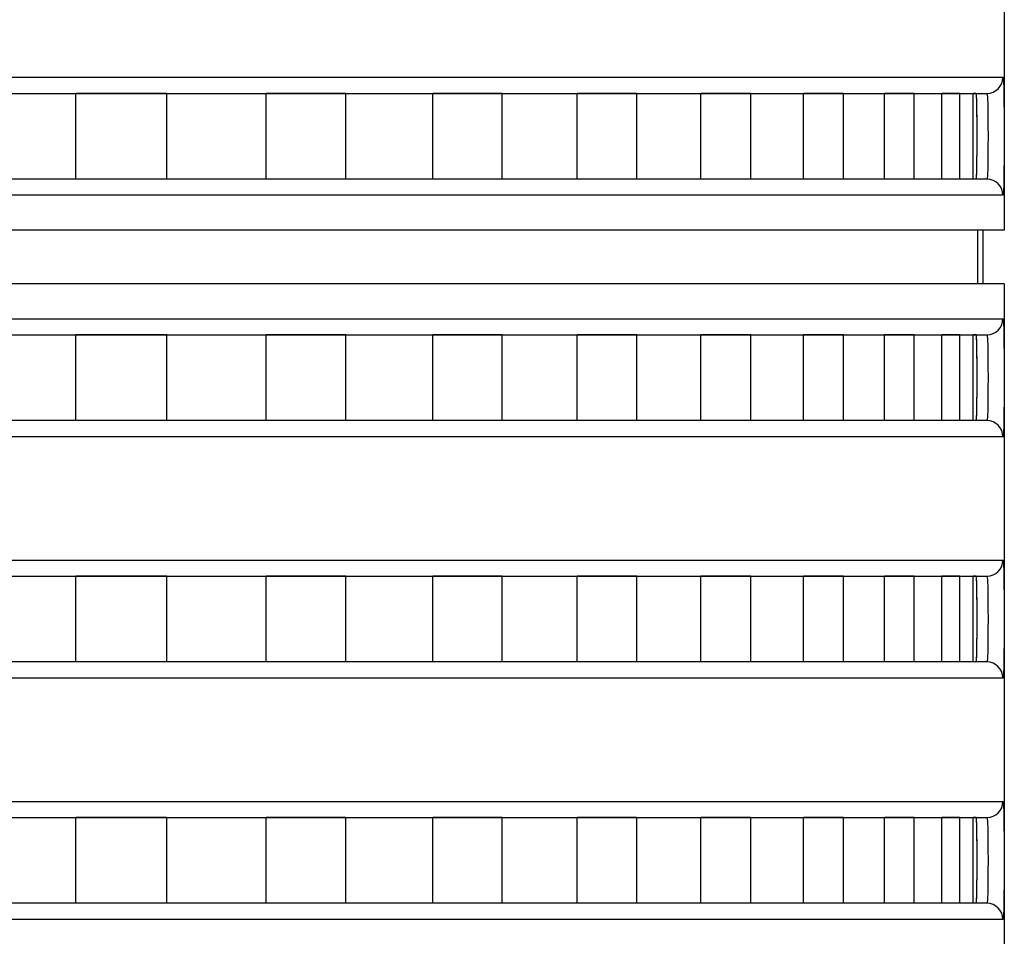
# Model space of a CAD drawing. Header units: millimetres. Extents: x -6054 to 364, y -1866 to 3094.
# Tile 15 of 256: x -5395 to -5377, y 450 to 467. Entities that reach past the tile are written whole.
import ezdxf

# ---------------------------------------------------------------- set-up
doc = ezdxf.new("R2010")
doc.units = ezdxf.units.MM
doc.header["$LTSCALE"] = 65.395
doc.layers.get('0').update_dxf_attribs({"linetype": 'CONTINUOUS'})

msp = doc.modelspace()

# ---------------------------------------------------------------- linework, layer by layer
at = {"linetype": 'Continuous'}
for p, q in [((-5376.773, 718.648), (-5376.773, 463.148)), ((-5406.487, 465.998), (-5376.798, 465.998)), ((-5406.979, 465.698), (-5377.098, 465.698)), ((-5394.079, 464.098), (-5394.079, 465.698)), ((-5394.079, 464.098), (-5394.079, 465.698)), ((-5392.382, 465.698), (-5394.079, 465.698)), ((-5392.382, 465.698), (-5394.079, 465.698)), ((-5392.382, 464.098), (-5392.382, 465.698)), ((-5392.382, 464.098), (-5392.382, 465.698)), ((-5390.53, 464.098), (-5390.53, 465.698)), ((-5390.53, 464.098), (-5390.53, 465.698)), ((-5389.045, 465.698), (-5390.53, 465.698)), ((-5389.045, 465.698), (-5390.53, 465.698)), ((-5389.045, 464.098), (-5389.045, 465.698)), ((-5389.045, 464.098), (-5389.045, 465.698)), ((-5387.426, 464.098), (-5387.426, 465.698)), ((-5387.426, 464.098), (-5387.426, 465.698)), ((-5386.133, 465.698), (-5387.426, 465.698)), ((-5386.133, 465.698), (-5387.426, 465.698)), ((-5386.133, 464.098), (-5386.133, 465.698)), ((-5386.133, 464.098), (-5386.133, 465.698)), ((-5384.732, 464.098), (-5384.732, 465.698)), ((-5384.732, 464.098), (-5384.732, 465.698)), ((-5383.621, 465.698), (-5384.732, 465.698)), ((-5383.621, 465.698), (-5384.732, 465.698)), ((-5383.621, 464.098), (-5383.621, 465.698)), ((-5383.621, 464.098), (-5383.621, 465.698)), ((-5382.428, 464.098), (-5382.428, 465.698)), ((-5382.428, 464.098), (-5382.428, 465.698)), ((-5381.495, 465.698), (-5382.428, 465.698)), ((-5381.495, 465.698), (-5382.428, 465.698)), ((-5381.495, 464.098), (-5381.495, 465.698)), ((-5381.495, 464.098), (-5381.495, 465.698)), ((-5380.514, 464.098), (-5380.514, 465.698)), ((-5380.514, 464.098), (-5380.514, 465.698)), ((-5379.767, 465.698), (-5380.514, 465.698)), ((-5379.767, 465.698), (-5380.514, 465.698)), ((-5379.767, 464.098), (-5379.767, 465.698)), ((-5379.767, 464.098), (-5379.767, 465.698)), ((-5379.008, 464.098), (-5379.008, 465.698)), ((-5379.008, 464.098), (-5379.008, 465.698)), ((-5378.456, 465.698), (-5379.008, 465.698)), ((-5378.456, 465.698), (-5379.008, 465.698)), ((-5378.456, 464.098), (-5378.456, 465.698)), ((-5378.456, 464.098), (-5378.456, 465.698)), ((-5377.935, 464.098), (-5377.935, 465.698)), ((-5377.935, 464.098), (-5377.935, 465.698)), ((-5377.599, 465.698), (-5377.935, 465.698)), ((-5377.599, 465.698), (-5377.935, 465.698)), ((-5377.599, 464.098), (-5377.599, 465.698)), ((-5377.599, 464.098), (-5377.599, 465.698)), ((-5377.351, 464.098), (-5377.351, 465.698)), ((-5377.351, 464.098), (-5377.351, 465.698)), ((-5377.297, 465.698), (-5377.351, 465.698)), ((-5377.297, 465.698), (-5377.351, 465.698)), ((-5377.289, 465.612), (-5377.29, 465.649)), ((-5377.098, 464.098), (-5406.979, 464.098)), ((-5392.382, 464.098), (-5394.079, 464.098)), ((-5392.382, 464.098), (-5394.079, 464.098)), ((-5389.045, 464.098), (-5390.53, 464.098)), ((-5389.045, 464.098), (-5390.53, 464.098)), ((-5386.133, 464.098), (-5387.426, 464.098)), ((-5386.133, 464.098), (-5387.426, 464.098)), ((-5383.621, 464.098), (-5384.732, 464.098)), ((-5383.621, 464.098), (-5384.732, 464.098)), ((-5381.495, 464.098), (-5382.428, 464.098)), ((-5381.495, 464.098), (-5382.428, 464.098)), ((-5379.767, 464.098), (-5380.514, 464.098)), ((-5379.767, 464.098), (-5380.514, 464.098)), ((-5378.456, 464.098), (-5379.008, 464.098)), ((-5378.456, 464.098), (-5379.008, 464.098)), ((-5377.599, 464.098), (-5377.935, 464.098)), ((-5377.599, 464.098), (-5377.935, 464.098)), ((-5377.297, 464.098), (-5377.351, 464.098)), ((-5377.297, 464.098), (-5377.351, 464.098)), ((-5376.798, 463.798), (-5406.487, 463.798)), ((-5376.773, 463.148), (-5428.573, 463.148)), ((-5377.273, 463.148), (-5377.273, 462.148)), ((-5377.273, 463.148), (-5377.273, 462.148)), ((-5377.173, 463.148), (-5377.173, 462.148)), ((-5376.773, 462.148), (-5428.573, 462.148)), ((-5376.773, 462.148), (-5376.773, 397.398)), ((-5406.487, 461.498), (-5376.798, 461.498)), ((-5406.979, 461.198), (-5377.098, 461.198)), ((-5394.079, 459.598), (-5394.079, 461.198)), ((-5394.079, 459.598), (-5394.079, 461.198)), ((-5392.382, 461.198), (-5394.079, 461.198)), ((-5392.382, 461.198), (-5394.079, 461.198)), ((-5392.382, 459.598), (-5392.382, 461.198)), ((-5392.382, 459.598), (-5392.382, 461.198)), ((-5390.53, 459.598), (-5390.53, 461.198)), ((-5390.53, 459.598), (-5390.53, 461.198)), ((-5389.045, 461.198), (-5390.53, 461.198)), ((-5389.045, 461.198), (-5390.53, 461.198)), ((-5389.045, 459.598), (-5389.045, 461.198)), ((-5389.045, 459.598), (-5389.045, 461.198)), ((-5387.426, 459.598), (-5387.426, 461.198)), ((-5387.426, 459.598), (-5387.426, 461.198)), ((-5386.133, 461.198), (-5387.426, 461.198)), ((-5386.133, 461.198), (-5387.426, 461.198)), ((-5386.133, 459.598), (-5386.133, 461.198)), ((-5386.133, 459.598), (-5386.133, 461.198)), ((-5384.732, 459.598), (-5384.732, 461.198)), ((-5384.732, 459.598), (-5384.732, 461.198)), ((-5383.621, 461.198), (-5384.732, 461.198)), ((-5383.621, 461.198), (-5384.732, 461.198)), ((-5383.621, 459.598), (-5383.621, 461.198)), ((-5383.621, 459.598), (-5383.621, 461.198)), ((-5382.428, 459.598), (-5382.428, 461.198)), ((-5382.428, 459.598), (-5382.428, 461.198)), ((-5381.495, 461.198), (-5382.428, 461.198)), ((-5381.495, 461.198), (-5382.428, 461.198)), ((-5381.495, 459.598), (-5381.495, 461.198)), ((-5381.495, 459.598), (-5381.495, 461.198)), ((-5380.514, 459.598), (-5380.514, 461.198)), ((-5380.514, 459.598), (-5380.514, 461.198)), ((-5379.767, 461.198), (-5380.514, 461.198)), ((-5379.767, 461.198), (-5380.514, 461.198)), ((-5379.767, 459.598), (-5379.767, 461.198)), ((-5379.767, 459.598), (-5379.767, 461.198)), ((-5379.008, 459.598), (-5379.008, 461.198)), ((-5379.008, 459.598), (-5379.008, 461.198)), ((-5378.456, 461.198), (-5379.008, 461.198)), ((-5378.456, 461.198), (-5379.008, 461.198)), ((-5378.456, 459.598), (-5378.456, 461.198)), ((-5378.456, 459.598), (-5378.456, 461.198)), ((-5377.935, 459.598), (-5377.935, 461.198)), ((-5377.935, 459.598), (-5377.935, 461.198)), ((-5377.599, 461.198), (-5377.935, 461.198)), ((-5377.599, 461.198), (-5377.935, 461.198)), ((-5377.599, 459.598), (-5377.599, 461.198)), ((-5377.599, 459.598), (-5377.599, 461.198)), ((-5377.351, 459.598), (-5377.351, 461.198)), ((-5377.351, 459.598), (-5377.351, 461.198)), ((-5377.297, 461.198), (-5377.351, 461.198)), ((-5377.297, 461.198), (-5377.351, 461.198)), ((-5377.289, 461.112), (-5377.29, 461.149)), ((-5377.098, 459.598), (-5406.979, 459.598)), ((-5392.382, 459.598), (-5394.079, 459.598)), ((-5392.382, 459.598), (-5394.079, 459.598)), ((-5389.045, 459.598), (-5390.53, 459.598)), ((-5389.045, 459.598), (-5390.53, 459.598)), ((-5386.133, 459.598), (-5387.426, 459.598)), ((-5386.133, 459.598), (-5387.426, 459.598)), ((-5383.621, 459.598), (-5384.732, 459.598)), ((-5383.621, 459.598), (-5384.732, 459.598)), ((-5381.495, 459.598), (-5382.428, 459.598)), ((-5381.495, 459.598), (-5382.428, 459.598)), ((-5379.767, 459.598), (-5380.514, 459.598)), ((-5379.767, 459.598), (-5380.514, 459.598)), ((-5378.456, 459.598), (-5379.008, 459.598)), ((-5378.456, 459.598), (-5379.008, 459.598)), ((-5377.599, 459.598), (-5377.935, 459.598)), ((-5377.599, 459.598), (-5377.935, 459.598)), ((-5377.297, 459.598), (-5377.351, 459.598)), ((-5377.297, 459.598), (-5377.351, 459.598)), ((-5376.798, 459.298), (-5406.487, 459.298)), ((-5406.487, 456.998), (-5376.798, 456.998)), ((-5406.979, 456.698), (-5377.098, 456.698)), ((-5394.079, 455.098), (-5394.079, 456.698)), ((-5394.079, 455.098), (-5394.079, 456.698)), ((-5392.382, 456.698), (-5394.079, 456.698)), ((-5392.382, 456.698), (-5394.079, 456.698)), ((-5392.382, 455.098), (-5392.382, 456.698)), ((-5392.382, 455.098), (-5392.382, 456.698)), ((-5389.045, 456.698), (-5390.53, 456.698)), ((-5389.045, 456.698), (-5390.53, 456.698)), ((-5390.53, 455.098), (-5390.53, 456.698)), ((-5390.53, 455.098), (-5390.53, 456.698)), ((-5389.045, 455.098), (-5389.045, 456.698)), ((-5389.045, 455.098), (-5389.045, 456.698)), ((-5386.133, 456.698), (-5387.426, 456.698)), ((-5386.133, 456.698), (-5387.426, 456.698)), ((-5387.426, 455.098), (-5387.426, 456.698)), ((-5387.426, 455.098), (-5387.426, 456.698)), ((-5386.133, 455.098), (-5386.133, 456.698)), ((-5386.133, 455.098), (-5386.133, 456.698)), ((-5383.621, 456.698), (-5384.732, 456.698)), ((-5383.621, 456.698), (-5384.732, 456.698)), ((-5384.732, 455.098), (-5384.732, 456.698)), ((-5384.732, 455.098), (-5384.732, 456.698)), ((-5383.621, 455.098), (-5383.621, 456.698)), ((-5383.621, 455.098), (-5383.621, 456.698)), ((-5381.495, 456.698), (-5382.428, 456.698)), ((-5381.495, 456.698), (-5382.428, 456.698)), ((-5382.428, 455.098), (-5382.428, 456.698)), ((-5382.428, 455.098), (-5382.428, 456.698)), ((-5381.495, 455.098), (-5381.495, 456.698)), ((-5381.495, 455.098), (-5381.495, 456.698)), ((-5379.767, 456.698), (-5380.514, 456.698)), ((-5379.767, 456.698), (-5380.514, 456.698)), ((-5380.514, 455.098), (-5380.514, 456.698)), ((-5380.514, 455.098), (-5380.514, 456.698)), ((-5379.767, 455.098), (-5379.767, 456.698)), ((-5379.767, 455.098), (-5379.767, 456.698)), ((-5378.456, 456.698), (-5379.008, 456.698)), ((-5378.456, 456.698), (-5379.008, 456.698)), ((-5379.008, 455.098), (-5379.008, 456.698)), ((-5379.008, 455.098), (-5379.008, 456.698)), ((-5378.456, 455.098), (-5378.456, 456.698)), ((-5378.456, 455.098), (-5378.456, 456.698)), ((-5377.599, 456.698), (-5377.935, 456.698)), ((-5377.599, 456.698), (-5377.935, 456.698)), ((-5377.935, 455.098), (-5377.935, 456.698)), ((-5377.935, 455.098), (-5377.935, 456.698)), ((-5377.599, 455.098), (-5377.599, 456.698)), ((-5377.599, 455.098), (-5377.599, 456.698)), ((-5377.297, 456.698), (-5377.351, 456.698)), ((-5377.297, 456.698), (-5377.351, 456.698)), ((-5377.351, 455.098), (-5377.351, 456.698)), ((-5377.351, 455.098), (-5377.351, 456.698)), ((-5377.289, 456.612), (-5377.29, 456.649)), ((-5377.098, 455.098), (-5406.979, 455.098)), ((-5392.382, 455.098), (-5394.079, 455.098)), ((-5392.382, 455.098), (-5394.079, 455.098)), ((-5389.045, 455.098), (-5390.53, 455.098)), ((-5389.045, 455.098), (-5390.53, 455.098)), ((-5386.133, 455.098), (-5387.426, 455.098)), ((-5386.133, 455.098), (-5387.426, 455.098)), ((-5383.621, 455.098), (-5384.732, 455.098)), ((-5383.621, 455.098), (-5384.732, 455.098)), ((-5381.495, 455.098), (-5382.428, 455.098)), ((-5381.495, 455.098), (-5382.428, 455.098)), ((-5379.767, 455.098), (-5380.514, 455.098)), ((-5379.767, 455.098), (-5380.514, 455.098)), ((-5378.456, 455.098), (-5379.008, 455.098)), ((-5378.456, 455.098), (-5379.008, 455.098)), ((-5377.599, 455.098), (-5377.935, 455.098)), ((-5377.599, 455.098), (-5377.935, 455.098)), ((-5377.297, 455.098), (-5377.351, 455.098)), ((-5377.297, 455.098), (-5377.351, 455.098)), ((-5376.798, 454.798), (-5406.487, 454.798)), ((-5406.487, 452.498), (-5376.798, 452.498)), ((-5406.979, 452.198), (-5377.098, 452.198)), ((-5394.079, 450.598), (-5394.079, 452.198)), ((-5394.079, 450.598), (-5394.079, 452.198)), ((-5392.382, 452.198), (-5394.079, 452.198)), ((-5392.382, 452.198), (-5394.079, 452.198)), ((-5392.382, 450.598), (-5392.382, 452.198)), ((-5392.382, 450.598), (-5392.382, 452.198)), ((-5389.045, 452.198), (-5390.53, 452.198)), ((-5389.045, 452.198), (-5390.53, 452.198)), ((-5390.53, 450.598), (-5390.53, 452.198)), ((-5390.53, 450.598), (-5390.53, 452.198)), ((-5389.045, 450.598), (-5389.045, 452.198)), ((-5389.045, 450.598), (-5389.045, 452.198)), ((-5386.133, 452.198), (-5387.426, 452.198)), ((-5386.133, 452.198), (-5387.426, 452.198)), ((-5387.426, 450.598), (-5387.426, 452.198)), ((-5387.426, 450.598), (-5387.426, 452.198)), ((-5386.133, 450.598), (-5386.133, 452.198)), ((-5386.133, 450.598), (-5386.133, 452.198)), ((-5383.621, 452.198), (-5384.732, 452.198)), ((-5383.621, 452.198), (-5384.732, 452.198)), ((-5384.732, 450.598), (-5384.732, 452.198)), ((-5384.732, 450.598), (-5384.732, 452.198)), ((-5383.621, 450.598), (-5383.621, 452.198)), ((-5383.621, 450.598), (-5383.621, 452.198)), ((-5381.495, 452.198), (-5382.428, 452.198)), ((-5381.495, 452.198), (-5382.428, 452.198)), ((-5382.428, 450.598), (-5382.428, 452.198)), ((-5382.428, 450.598), (-5382.428, 452.198)), ((-5381.495, 450.598), (-5381.495, 452.198)), ((-5381.495, 450.598), (-5381.495, 452.198)), ((-5379.767, 452.198), (-5380.514, 452.198)), ((-5379.767, 452.198), (-5380.514, 452.198)), ((-5380.514, 450.598), (-5380.514, 452.198)), ((-5380.514, 450.598), (-5380.514, 452.198)), ((-5379.767, 450.598), (-5379.767, 452.198)), ((-5379.767, 450.598), (-5379.767, 452.198)), ((-5378.456, 452.198), (-5379.008, 452.198)), ((-5378.456, 452.198), (-5379.008, 452.198)), ((-5379.008, 450.598), (-5379.008, 452.198)), ((-5379.008, 450.598), (-5379.008, 452.198)), ((-5378.456, 450.598), (-5378.456, 452.198)), ((-5378.456, 450.598), (-5378.456, 452.198)), ((-5377.599, 452.198), (-5377.935, 452.198)), ((-5377.599, 452.198), (-5377.935, 452.198)), ((-5377.935, 450.598), (-5377.935, 452.198)), ((-5377.935, 450.598), (-5377.935, 452.198)), ((-5377.599, 450.598), (-5377.599, 452.198)), ((-5377.599, 450.598), (-5377.599, 452.198)), ((-5377.297, 452.198), (-5377.351, 452.198)), ((-5377.297, 452.198), (-5377.351, 452.198)), ((-5377.351, 450.598), (-5377.351, 452.198)), ((-5377.351, 450.598), (-5377.351, 452.198)), ((-5377.289, 452.112), (-5377.29, 452.149)), ((-5377.098, 450.598), (-5406.979, 450.598)), ((-5392.382, 450.598), (-5394.079, 450.598)), ((-5392.382, 450.598), (-5394.079, 450.598)), ((-5389.045, 450.598), (-5390.53, 450.598)), ((-5389.045, 450.598), (-5390.53, 450.598)), ((-5386.133, 450.598), (-5387.426, 450.598)), ((-5386.133, 450.598), (-5387.426, 450.598)), ((-5383.621, 450.598), (-5384.732, 450.598)), ((-5383.621, 450.598), (-5384.732, 450.598)), ((-5381.495, 450.598), (-5382.428, 450.598)), ((-5381.495, 450.598), (-5382.428, 450.598)), ((-5379.767, 450.598), (-5380.514, 450.598)), ((-5379.767, 450.598), (-5380.514, 450.598)), ((-5378.456, 450.598), (-5379.008, 450.598)), ((-5378.456, 450.598), (-5379.008, 450.598)), ((-5377.599, 450.598), (-5377.935, 450.598)), ((-5377.599, 450.598), (-5377.935, 450.598)), ((-5377.297, 450.598), (-5377.351, 450.598)), ((-5377.297, 450.598), (-5377.351, 450.598)), ((-5376.798, 450.298), (-5406.487, 450.298))]:
    msp.add_line(p, q, dxfattribs=at)
for centre, radius, start, end in [((-5377.098, 465.998), 0.3, 270.0104, 0.0104), ((-5381.474, 465.439), 4.189, 1.7418, 2.3786), ((-5384.645, 465.344), 7.361, 1.2948, 1.7272), ((-5377.098, 463.798), 0.3, 359.9896, 89.9896), ((-5377.098, 461.498), 0.3, 270.0104, 0.0104), ((-5381.474, 460.939), 4.189, 1.7418, 2.3786), ((-5384.645, 460.844), 7.361, 1.2948, 1.7272), ((-5377.098, 459.298), 0.3, 359.9896, 89.9896), ((-5377.098, 456.998), 0.3, 270.0104, 0.0104), ((-5381.474, 456.439), 4.189, 1.7418, 2.3786), ((-5384.645, 456.344), 7.361, 1.2948, 1.7272), ((-5377.098, 454.798), 0.3, 359.9896, 89.9896), ((-5377.098, 452.498), 0.3, 270.0104, 0.0104), ((-5381.474, 451.939), 4.189, 1.7418, 2.3786), ((-5384.645, 451.844), 7.361, 1.2948, 1.7272), ((-5377.098, 450.298), 0.3, 359.9896, 89.9896)]:
    msp.add_arc(centre, radius, start, end, dxfattribs=at)
for points, knots in [([(-5376.798, 465.998), (-5376.796, 465.998), (-5376.794, 465.987), (-5376.792, 465.974), (-5376.79, 465.947), (-5376.787, 465.911), (-5376.786, 465.865), (-5376.783, 465.786), (-5376.781, 465.666), (-5376.779, 465.502), (-5376.778, 465.314), (-5376.777, 465.11), (-5376.777, 464.898), (-5376.777, 464.685), (-5376.778, 464.481), (-5376.779, 464.293), (-5376.781, 464.129), (-5376.783, 464.009), (-5376.786, 463.93), (-5376.787, 463.884), (-5376.79, 463.849), (-5376.792, 463.821), (-5376.794, 463.808), (-5376.796, 463.798), (-5376.798, 463.798)], [0, 0, 0, 0, 0.002716, 0.009974, 0.021884, 0.038363, 0.059267, 0.084407, 0.146421, 0.222076, 0.308492, 0.402345, 0.499999, 0.597653, 0.691507, 0.777923, 0.853578, 0.915592, 0.940732, 0.961637, 0.978116, 0.990026, 0.997284, 1, 1, 1, 1]), ([(-5377.29, 465.649), (-5377.291, 465.656), (-5377.292, 465.668), (-5377.293, 465.684), (-5377.295, 465.692), (-5377.296, 465.698), (-5377.297, 465.698)], [0, 0, 0, 0, 0.428964, 0.738693, 0.927721, 1, 1, 1, 1]), ([(-5377.297, 464.098), (-5377.296, 464.098), (-5377.295, 464.105), (-5377.293, 464.115), (-5377.291, 464.135), (-5377.29, 464.161), (-5377.288, 464.194), (-5377.286, 464.252), (-5377.284, 464.339), (-5377.283, 464.459), (-5377.281, 464.595), (-5377.281, 464.743), (-5377.281, 464.898), (-5377.281, 465.052), (-5377.281, 465.2), (-5377.283, 465.336), (-5377.284, 465.456), (-5377.286, 465.543), (-5377.288, 465.601), (-5377.29, 465.634), (-5377.291, 465.66), (-5377.293, 465.681), (-5377.295, 465.69), (-5377.296, 465.698), (-5377.297, 465.698)], [0, 0, 0, 0, 0.002721, 0.01001, 0.021969, 0.038509, 0.059481, 0.084689, 0.146812, 0.222502, 0.308855, 0.402555, 0.5, 0.597445, 0.691145, 0.777498, 0.853188, 0.915311, 0.940519, 0.961491, 0.978031, 0.98999, 0.997279, 1, 1, 1, 1]), ([(-5377.297, 464.098), (-5377.296, 464.098), (-5377.295, 464.105), (-5377.293, 464.115), (-5377.291, 464.135), (-5377.29, 464.161), (-5377.288, 464.194), (-5377.286, 464.252), (-5377.284, 464.339), (-5377.283, 464.459), (-5377.281, 464.595), (-5377.281, 464.743), (-5377.281, 464.898), (-5377.281, 465.052), (-5377.281, 465.2), (-5377.283, 465.336), (-5377.284, 465.456), (-5377.286, 465.543), (-5377.288, 465.601), (-5377.29, 465.634), (-5377.291, 465.66), (-5377.293, 465.681), (-5377.295, 465.69), (-5377.296, 465.698), (-5377.297, 465.698)], [0, 0, 0, 0, 0.002721, 0.01001, 0.021969, 0.038509, 0.059481, 0.084689, 0.146812, 0.222502, 0.308855, 0.402555, 0.5, 0.597445, 0.691145, 0.777498, 0.853188, 0.915311, 0.940519, 0.961491, 0.978031, 0.98999, 0.997279, 1, 1, 1, 1]), ([(-5377.098, 465.698), (-5377.096, 465.698), (-5377.094, 465.691), (-5377.092, 465.68), (-5377.089, 465.66), (-5377.086, 465.621), (-5377.083, 465.554), (-5377.081, 465.456), (-5377.079, 465.336), (-5377.078, 465.2), (-5377.077, 465.052), (-5377.077, 464.898), (-5377.077, 464.743), (-5377.078, 464.595), (-5377.079, 464.459), (-5377.081, 464.339), (-5377.083, 464.241), (-5377.086, 464.174), (-5377.089, 464.135), (-5377.092, 464.115), (-5377.094, 464.105), (-5377.096, 464.098), (-5377.098, 464.098)], [0, 0, 0, 0, 0.002976, 0.01034, 0.022326, 0.038871, 0.085025, 0.147098, 0.222725, 0.309008, 0.402632, 0.499999, 0.597367, 0.690991, 0.777274, 0.852901, 0.914974, 0.961128, 0.977674, 0.98966, 0.997024, 1, 1, 1, 1]), ([(-5377.297, 464.098), (-5377.296, 464.098), (-5377.295, 464.102), (-5377.294, 464.108), (-5377.292, 464.12), (-5377.29, 464.144), (-5377.288, 464.186), (-5377.286, 464.247), (-5377.285, 464.324), (-5377.283, 464.414), (-5377.282, 464.516), (-5377.281, 464.666), (-5377.28, 464.864), (-5377.281, 465.098), (-5377.282, 465.314), (-5377.284, 465.449), (-5377.285, 465.51)], [0, 0, 0, 0, 0.001997, 0.007049, 0.015306, 0.02675, 0.058952, 0.102943, 0.157713, 0.221993, 0.294291, 0.372925, 0.54178, 0.712929, 0.870529, 1, 1, 1, 1]), ([(-5376.798, 461.498), (-5376.796, 461.498), (-5376.794, 461.487), (-5376.792, 461.474), (-5376.79, 461.447), (-5376.787, 461.411), (-5376.786, 461.365), (-5376.783, 461.286), (-5376.781, 461.166), (-5376.779, 461.002), (-5376.778, 460.814), (-5376.777, 460.61), (-5376.777, 460.398), (-5376.777, 460.185), (-5376.778, 459.981), (-5376.779, 459.793), (-5376.781, 459.629), (-5376.783, 459.509), (-5376.786, 459.43), (-5376.787, 459.384), (-5376.79, 459.349), (-5376.792, 459.321), (-5376.794, 459.308), (-5376.796, 459.298), (-5376.798, 459.298)], [0, 0, 0, 0, 0.002716, 0.009974, 0.021884, 0.038363, 0.059267, 0.084407, 0.146421, 0.222076, 0.308492, 0.402345, 0.499999, 0.597653, 0.691507, 0.777923, 0.853578, 0.915592, 0.940732, 0.961637, 0.978116, 0.990026, 0.997284, 1, 1, 1, 1]), ([(-5377.29, 461.149), (-5377.291, 461.156), (-5377.292, 461.168), (-5377.293, 461.184), (-5377.295, 461.192), (-5377.296, 461.198), (-5377.297, 461.198)], [0, 0, 0, 0, 0.428964, 0.738693, 0.927721, 1, 1, 1, 1]), ([(-5377.297, 459.598), (-5377.296, 459.598), (-5377.295, 459.605), (-5377.293, 459.615), (-5377.291, 459.635), (-5377.29, 459.661), (-5377.288, 459.694), (-5377.286, 459.752), (-5377.284, 459.839), (-5377.283, 459.959), (-5377.281, 460.095), (-5377.281, 460.243), (-5377.281, 460.398), (-5377.281, 460.552), (-5377.281, 460.7), (-5377.283, 460.836), (-5377.284, 460.956), (-5377.286, 461.043), (-5377.288, 461.101), (-5377.29, 461.134), (-5377.291, 461.16), (-5377.293, 461.181), (-5377.295, 461.19), (-5377.296, 461.198), (-5377.297, 461.198)], [0, 0, 0, 0, 0.002721, 0.01001, 0.021969, 0.038509, 0.059481, 0.084689, 0.146812, 0.222502, 0.308855, 0.402555, 0.5, 0.597445, 0.691145, 0.777498, 0.853188, 0.915311, 0.940519, 0.961491, 0.978031, 0.98999, 0.997279, 1, 1, 1, 1]), ([(-5377.297, 459.598), (-5377.296, 459.598), (-5377.295, 459.605), (-5377.293, 459.615), (-5377.291, 459.635), (-5377.29, 459.661), (-5377.288, 459.694), (-5377.286, 459.752), (-5377.284, 459.839), (-5377.283, 459.959), (-5377.281, 460.095), (-5377.281, 460.243), (-5377.281, 460.398), (-5377.281, 460.552), (-5377.281, 460.7), (-5377.283, 460.836), (-5377.284, 460.956), (-5377.286, 461.043), (-5377.288, 461.101), (-5377.29, 461.134), (-5377.291, 461.16), (-5377.293, 461.181), (-5377.295, 461.19), (-5377.296, 461.198), (-5377.297, 461.198)], [0, 0, 0, 0, 0.002721, 0.01001, 0.021969, 0.038509, 0.059481, 0.084689, 0.146812, 0.222502, 0.308855, 0.402555, 0.5, 0.597445, 0.691145, 0.777498, 0.853188, 0.915311, 0.940519, 0.961491, 0.978031, 0.98999, 0.997279, 1, 1, 1, 1]), ([(-5377.098, 461.198), (-5377.096, 461.198), (-5377.094, 461.191), (-5377.092, 461.18), (-5377.089, 461.16), (-5377.086, 461.121), (-5377.083, 461.054), (-5377.081, 460.956), (-5377.079, 460.836), (-5377.078, 460.7), (-5377.077, 460.552), (-5377.077, 460.398), (-5377.077, 460.243), (-5377.078, 460.095), (-5377.079, 459.959), (-5377.081, 459.839), (-5377.083, 459.741), (-5377.086, 459.674), (-5377.089, 459.635), (-5377.092, 459.615), (-5377.094, 459.605), (-5377.096, 459.598), (-5377.098, 459.598)], [0, 0, 0, 0, 0.002976, 0.01034, 0.022326, 0.038871, 0.085025, 0.147098, 0.222725, 0.309008, 0.402632, 0.499999, 0.597367, 0.690991, 0.777274, 0.852901, 0.914974, 0.961128, 0.977674, 0.98966, 0.997024, 1, 1, 1, 1]), ([(-5377.297, 459.598), (-5377.296, 459.598), (-5377.295, 459.602), (-5377.294, 459.608), (-5377.292, 459.62), (-5377.29, 459.644), (-5377.288, 459.686), (-5377.286, 459.747), (-5377.285, 459.824), (-5377.283, 459.914), (-5377.282, 460.016), (-5377.281, 460.166), (-5377.28, 460.364), (-5377.281, 460.598), (-5377.282, 460.814), (-5377.284, 460.949), (-5377.285, 461.01)], [0, 0, 0, 0, 0.001997, 0.007049, 0.015306, 0.02675, 0.058952, 0.102943, 0.157713, 0.221993, 0.294291, 0.372925, 0.54178, 0.712929, 0.870529, 1, 1, 1, 1]), ([(-5376.798, 456.998), (-5376.796, 456.998), (-5376.794, 456.987), (-5376.792, 456.974), (-5376.79, 456.947), (-5376.787, 456.911), (-5376.786, 456.865), (-5376.783, 456.786), (-5376.781, 456.666), (-5376.779, 456.502), (-5376.778, 456.314), (-5376.777, 456.11), (-5376.777, 455.898), (-5376.777, 455.685), (-5376.778, 455.481), (-5376.779, 455.293), (-5376.781, 455.129), (-5376.783, 455.009), (-5376.786, 454.93), (-5376.787, 454.884), (-5376.79, 454.849), (-5376.792, 454.821), (-5376.794, 454.808), (-5376.796, 454.798), (-5376.798, 454.798)], [0, 0, 0, 0, 0.002716, 0.009974, 0.021884, 0.038363, 0.059267, 0.084407, 0.146421, 0.222076, 0.308492, 0.402345, 0.499999, 0.597653, 0.691507, 0.777923, 0.853578, 0.915592, 0.940732, 0.961637, 0.978116, 0.990026, 0.997284, 1, 1, 1, 1]), ([(-5377.29, 456.649), (-5377.291, 456.656), (-5377.292, 456.668), (-5377.293, 456.684), (-5377.295, 456.692), (-5377.296, 456.698), (-5377.297, 456.698)], [0, 0, 0, 0, 0.428964, 0.738693, 0.927721, 1, 1, 1, 1]), ([(-5377.297, 455.098), (-5377.296, 455.098), (-5377.295, 455.105), (-5377.293, 455.115), (-5377.291, 455.135), (-5377.29, 455.161), (-5377.288, 455.194), (-5377.286, 455.252), (-5377.284, 455.339), (-5377.283, 455.459), (-5377.281, 455.595), (-5377.281, 455.743), (-5377.281, 455.898), (-5377.281, 456.052), (-5377.281, 456.2), (-5377.283, 456.336), (-5377.284, 456.456), (-5377.286, 456.543), (-5377.288, 456.601), (-5377.29, 456.634), (-5377.291, 456.66), (-5377.293, 456.681), (-5377.295, 456.69), (-5377.296, 456.698), (-5377.297, 456.698)], [0, 0, 0, 0, 0.002721, 0.01001, 0.021969, 0.038509, 0.059481, 0.084689, 0.146812, 0.222502, 0.308855, 0.402555, 0.5, 0.597445, 0.691145, 0.777498, 0.853188, 0.915311, 0.940519, 0.961491, 0.978031, 0.98999, 0.997279, 1, 1, 1, 1]), ([(-5377.297, 455.098), (-5377.296, 455.098), (-5377.295, 455.105), (-5377.293, 455.115), (-5377.291, 455.135), (-5377.29, 455.161), (-5377.288, 455.194), (-5377.286, 455.252), (-5377.284, 455.339), (-5377.283, 455.459), (-5377.281, 455.595), (-5377.281, 455.743), (-5377.281, 455.898), (-5377.281, 456.052), (-5377.281, 456.2), (-5377.283, 456.336), (-5377.284, 456.456), (-5377.286, 456.543), (-5377.288, 456.601), (-5377.29, 456.634), (-5377.291, 456.66), (-5377.293, 456.681), (-5377.295, 456.69), (-5377.296, 456.698), (-5377.297, 456.698)], [0, 0, 0, 0, 0.002721, 0.01001, 0.021969, 0.038509, 0.059481, 0.084689, 0.146812, 0.222502, 0.308855, 0.402555, 0.5, 0.597445, 0.691145, 0.777498, 0.853188, 0.915311, 0.940519, 0.961491, 0.978031, 0.98999, 0.997279, 1, 1, 1, 1]), ([(-5377.098, 456.698), (-5377.096, 456.698), (-5377.094, 456.691), (-5377.092, 456.68), (-5377.089, 456.66), (-5377.086, 456.621), (-5377.083, 456.554), (-5377.081, 456.456), (-5377.079, 456.336), (-5377.078, 456.2), (-5377.077, 456.052), (-5377.077, 455.898), (-5377.077, 455.743), (-5377.078, 455.595), (-5377.079, 455.459), (-5377.081, 455.339), (-5377.083, 455.241), (-5377.086, 455.174), (-5377.089, 455.135), (-5377.092, 455.115), (-5377.094, 455.105), (-5377.096, 455.098), (-5377.098, 455.098)], [0, 0, 0, 0, 0.002976, 0.01034, 0.022326, 0.038871, 0.085025, 0.147098, 0.222725, 0.309008, 0.402632, 0.499999, 0.597367, 0.690991, 0.777274, 0.852901, 0.914974, 0.961128, 0.977674, 0.98966, 0.997024, 1, 1, 1, 1]), ([(-5377.297, 455.098), (-5377.296, 455.098), (-5377.295, 455.102), (-5377.294, 455.108), (-5377.292, 455.12), (-5377.29, 455.144), (-5377.288, 455.186), (-5377.286, 455.247), (-5377.285, 455.324), (-5377.283, 455.414), (-5377.282, 455.516), (-5377.281, 455.666), (-5377.28, 455.864), (-5377.281, 456.098), (-5377.282, 456.314), (-5377.284, 456.449), (-5377.285, 456.51)], [0, 0, 0, 0, 0.001997, 0.007049, 0.015306, 0.02675, 0.058952, 0.102943, 0.157713, 0.221993, 0.294291, 0.372925, 0.54178, 0.712929, 0.870529, 1, 1, 1, 1]), ([(-5376.798, 452.498), (-5376.796, 452.498), (-5376.794, 452.487), (-5376.792, 452.474), (-5376.79, 452.447), (-5376.787, 452.411), (-5376.786, 452.365), (-5376.783, 452.286), (-5376.781, 452.166), (-5376.779, 452.002), (-5376.778, 451.814), (-5376.777, 451.61), (-5376.777, 451.398), (-5376.777, 451.185), (-5376.778, 450.981), (-5376.779, 450.793), (-5376.781, 450.629), (-5376.783, 450.509), (-5376.786, 450.43), (-5376.787, 450.384), (-5376.79, 450.349), (-5376.792, 450.321), (-5376.794, 450.308), (-5376.796, 450.298), (-5376.798, 450.298)], [0, 0, 0, 0, 0.002716, 0.009974, 0.021884, 0.038363, 0.059267, 0.084407, 0.146421, 0.222076, 0.308492, 0.402345, 0.499999, 0.597653, 0.691507, 0.777923, 0.853578, 0.915592, 0.940732, 0.961637, 0.978116, 0.990026, 0.997284, 1, 1, 1, 1]), ([(-5377.29, 452.149), (-5377.291, 452.156), (-5377.292, 452.168), (-5377.293, 452.184), (-5377.295, 452.192), (-5377.296, 452.198), (-5377.297, 452.198)], [0, 0, 0, 0, 0.428964, 0.738693, 0.927721, 1, 1, 1, 1]), ([(-5377.297, 450.598), (-5377.296, 450.598), (-5377.295, 450.605), (-5377.293, 450.615), (-5377.291, 450.635), (-5377.29, 450.661), (-5377.288, 450.694), (-5377.286, 450.752), (-5377.284, 450.839), (-5377.283, 450.959), (-5377.281, 451.095), (-5377.281, 451.243), (-5377.281, 451.398), (-5377.281, 451.552), (-5377.281, 451.7), (-5377.283, 451.836), (-5377.284, 451.956), (-5377.286, 452.043), (-5377.288, 452.101), (-5377.29, 452.134), (-5377.291, 452.16), (-5377.293, 452.181), (-5377.295, 452.19), (-5377.296, 452.198), (-5377.297, 452.198)], [0, 0, 0, 0, 0.002721, 0.01001, 0.021969, 0.038509, 0.059481, 0.084689, 0.146812, 0.222502, 0.308855, 0.402555, 0.5, 0.597445, 0.691145, 0.777498, 0.853188, 0.915311, 0.940519, 0.961491, 0.978031, 0.98999, 0.997279, 1, 1, 1, 1]), ([(-5377.297, 450.598), (-5377.296, 450.598), (-5377.295, 450.605), (-5377.293, 450.615), (-5377.291, 450.635), (-5377.29, 450.661), (-5377.288, 450.694), (-5377.286, 450.752), (-5377.284, 450.839), (-5377.283, 450.959), (-5377.281, 451.095), (-5377.281, 451.243), (-5377.281, 451.398), (-5377.281, 451.552), (-5377.281, 451.7), (-5377.283, 451.836), (-5377.284, 451.956), (-5377.286, 452.043), (-5377.288, 452.101), (-5377.29, 452.134), (-5377.291, 452.16), (-5377.293, 452.181), (-5377.295, 452.19), (-5377.296, 452.198), (-5377.297, 452.198)], [0, 0, 0, 0, 0.002721, 0.01001, 0.021969, 0.038509, 0.059481, 0.084689, 0.146812, 0.222502, 0.308855, 0.402555, 0.5, 0.597445, 0.691145, 0.777498, 0.853188, 0.915311, 0.940519, 0.961491, 0.978031, 0.98999, 0.997279, 1, 1, 1, 1]), ([(-5377.098, 452.198), (-5377.096, 452.198), (-5377.094, 452.191), (-5377.092, 452.18), (-5377.089, 452.16), (-5377.086, 452.121), (-5377.083, 452.054), (-5377.081, 451.956), (-5377.079, 451.836), (-5377.078, 451.7), (-5377.077, 451.552), (-5377.077, 451.398), (-5377.077, 451.243), (-5377.078, 451.095), (-5377.079, 450.959), (-5377.081, 450.839), (-5377.083, 450.741), (-5377.086, 450.674), (-5377.089, 450.635), (-5377.092, 450.615), (-5377.094, 450.605), (-5377.096, 450.598), (-5377.098, 450.598)], [0, 0, 0, 0, 0.002976, 0.01034, 0.022326, 0.038871, 0.085025, 0.147098, 0.222725, 0.309008, 0.402632, 0.499999, 0.597367, 0.690991, 0.777274, 0.852901, 0.914974, 0.961128, 0.977674, 0.98966, 0.997024, 1, 1, 1, 1]), ([(-5377.297, 450.598), (-5377.296, 450.598), (-5377.295, 450.602), (-5377.294, 450.608), (-5377.292, 450.62), (-5377.29, 450.644), (-5377.288, 450.686), (-5377.286, 450.747), (-5377.285, 450.824), (-5377.283, 450.914), (-5377.282, 451.016), (-5377.281, 451.166), (-5377.28, 451.364), (-5377.281, 451.598), (-5377.282, 451.814), (-5377.284, 451.949), (-5377.285, 452.01)], [0, 0, 0, 0, 0.001997, 0.007049, 0.015306, 0.02675, 0.058952, 0.102943, 0.157713, 0.221993, 0.294291, 0.372925, 0.54178, 0.712929, 0.870529, 1, 1, 1, 1])]:
    msp.add_open_spline(points, degree=3, knots=knots, dxfattribs=at)

doc.saveas('drawing.dxf')
